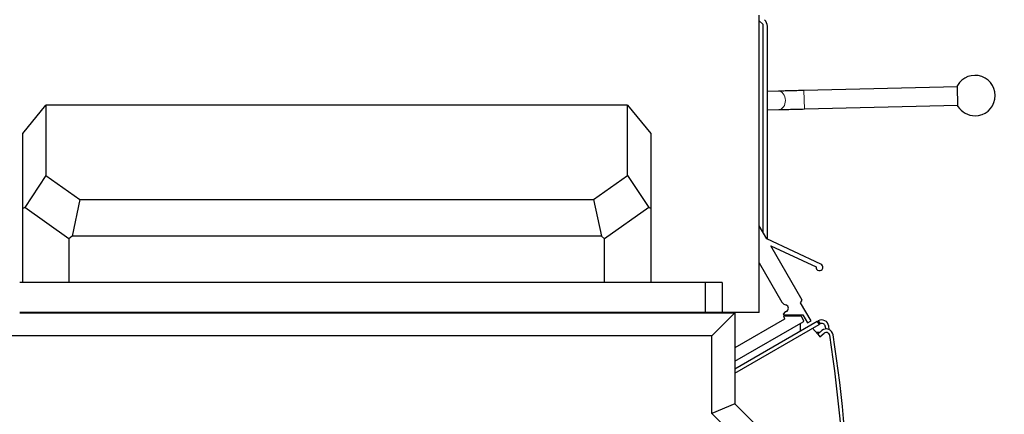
# Model space of a CAD drawing. Header units: inches. Extents: x 0 to 29700, y -16 to 21000.
# Tile 164 of 213: x 15106 to 15959, y 16383 to 16725. Entities that reach past the tile are written whole.
import ezdxf

# ---------------------------------------------------------------- set-up
doc = ezdxf.new("R2010")
doc.units = ezdxf.units.IN
doc.layers.add('1', color=7, linetype='Continuous', true_color=0xffffff)
doc.layers.add('254', color=7, linetype='Continuous', true_color=0xffffff)
doc.styles.add('latin_extended', font='simplex.shx')
doc.dimstyles.get("Standard").update_dxf_attribs({"dimtxt": 0.18, "dimasz": 0.18, "dimexe": 0.18, "dimexo": 0.0625, "dimgap": 0.09, "dimtad": 0, "dimtih": 1, "dimtoh": 1, "dimdec": 4, "dimzin": 0, "dimdsep": 46, "dimtxsty": 'Standard', "dimcen": 0.09, "dimadec": 0, "dimazin": 0, "dimtfac": 1, "dimtdec": 4, "dimtofl": 0, "dimtmove": 0, "dimatfit": 3, "dimfxl": 1, "dimtolj": 1, "dimtzin": 0, "dimarcsym": 0})

# ---------------------------------------------------------------- blocks, each defined once
blk = doc.blocks.new('_U5')
at = {"layer": '254', "color": 3, "linetype": 'Continuous', "lineweight": 13, "transparency": 16777216}
for p, q in [((13481.74, 16609.7), (13481.74, 18033.31)), ((16131.45, 16338.9), (16131.45, 18033.31)), ((13656.74, 17983.31), (15956.45, 17983.31))]:
    blk.add_line(p, q, dxfattribs=at)
at = {"layer": '254', "color": 3, "transparency": 16777216}
for points in [[(13656.74, 18012.48), (13656.74, 17954.15), (13481.74, 17983.31)], [(15956.45, 17954.15), (15956.45, 18012.48), (16131.45, 17983.31)]]:
    blk.add_solid(points, dxfattribs=at)
at = {"layer": 'Defpoints', "color": 0, "transparency": 16777216}
for p in [(16131.45, 17983.31), (13481.74, 16559.7), (16131.45, 16288.9)]:
    blk.add_point(p, dxfattribs=at)
at = {"layer": '254', "color": 2, "lineweight": 13, "transparency": 16777216, "insert": (14498.26, 18245.81), "char_height": 175, "attachment_point": 1, "style": 'latin_extended'}
blk.add_mtext('\\A1;2650', dxfattribs=at)
blk = doc.blocks.new('_U9')
at = {"layer": '254', "color": 3, "linetype": 'Continuous', "lineweight": 13, "transparency": 16777216}
for p, q in [((15408.25, 17603.4), (17216.25, 17603.4)), ((17166.25, 15355.9), (17166.25, 17428.4)), ((14956.25, 15180.9), (17216.25, 15180.9))]:
    blk.add_line(p, q, dxfattribs=at)
at = {"layer": '254', "color": 3, "transparency": 16777216}
for points in [[(17195.42, 17428.4), (17137.09, 17428.4), (17166.25, 17603.4)], [(17137.09, 15355.9), (17195.42, 15355.9), (17166.25, 15180.9)]]:
    blk.add_solid(points, dxfattribs=at)
at = {"layer": 'Defpoints', "color": 0, "transparency": 16777216}
for p in [(15358.25, 17603.4), (17166.25, 17603.4), (14906.25, 15180.9)]:
    blk.add_point(p, dxfattribs=at)
at = {"layer": '254', "color": 2, "lineweight": 13, "transparency": 16777216, "insert": (16903.75, 15903.78), "char_height": 175, "attachment_point": 1, "rotation": 90, "style": 'latin_extended'}
blk.add_mtext('\\A1;2422', dxfattribs=at)

msp = doc.modelspace()

# ---------------------------------------------------------------- linework, layer by layer
at = {"layer": '1', "color": 2, "linetype": 'Continuous', "lineweight": 25}
for p, q in [((15746.252, 16470.982), (15746.252, 16728.982)), ((15746.252, 16723.93), (15749.252, 16720.93)), ((15749.252, 16720.93), (15749.252, 16540.984)), ((15753.252, 16534.745), (15753.252, 16719.273)), ((15918.377, 16649.776), (15917.937, 16667.771)), ((15762.824, 16662.987), (15753.252, 16662.769)), ((15917.961, 16666.771), (15785.001, 16663.515)), ((15108.164, 16626.396), (15128.164, 16650.901)), ((15632.203, 16650.901), (15128.164, 16650.901)), ((15128.164, 16650.901), (15128.164, 16589.838)), ((15632.203, 16650.901), (15652.203, 16626.396)), ((15632.203, 16589.838), (15632.203, 16650.901)), ((15785.393, 16647.52), (15918.353, 16650.776)), ((15753.252, 16646.765), (15763.188, 16646.991)), ((15108.164, 16561.216), (15108.164, 16626.396)), ((15652.203, 16626.396), (15652.203, 16561.216)), ((15128.164, 16589.838), (15109.91, 16562.119)), ((15128.164, 16589.838), (15157.657, 16568.958)), ((15602.71, 16568.958), (15632.203, 16589.838)), ((15632.203, 16589.838), (15650.457, 16562.119)), ((15157.657, 16568.958), (15150.895, 16537.402)), ((15157.657, 16568.958), (15602.71, 16568.958)), ((15602.71, 16568.958), (15609.472, 16537.402)), ((15109.91, 16562.119), (15108.164, 16561.216)), ((15108.164, 16496.982), (15108.164, 16561.216)), ((15148.164, 16535.036), (15109.91, 16562.119)), ((15650.457, 16562.119), (15612.203, 16535.036)), ((15652.203, 16561.216), (15650.457, 16562.119)), ((15652.203, 16561.216), (15652.203, 16496.982)), ((15752.703, 16534.997), (15746.252, 16546.185)), ((15150.895, 16537.402), (15148.164, 16535.036)), ((15148.164, 16535.036), (15148.164, 16496.982)), ((15609.472, 16537.402), (15150.895, 16537.402)), ((15612.203, 16535.036), (15609.472, 16537.402)), ((15612.203, 16496.982), (15612.203, 16535.036)), ((15799.668, 16513.135), (15752.703, 16534.997)), ((15783.335, 16481.872), (15756.181, 16528.967)), ((15756.181, 16528.967), (15795.415, 16510.702)), ((15746.252, 16514.154), (15765.842, 16480.18)), ((15699.252, 16496.982), (15105.558, 16496.982)), ((15714.096, 16496.982), (15699.252, 16496.982)), ((15699.252, 16496.982), (15699.252, 16470.982)), ((15714.096, 16496.982), (15714.096, 16470.982)), ((15782.026, 16479.608), (15783.335, 16481.872)), ((15768.39, 16471.272), (15767.194, 16469.89)), ((15768.461, 16477.98), (15769.413, 16477.633)), ((15769.52, 16471.849), (15768.769, 16471.543)), ((15791.166, 16463.757), (15782.026, 16479.608)), ((15105.554, 16470.901), (15725.09, 16470.901)), ((15699.252, 16470.982), (15105.558, 16470.982)), ((15153.252, 16470.985), (15153.252, 16470.908)), ((15692.252, 16470.901), (15692.252, 16470.981)), ((15714.096, 16470.982), (15699.252, 16470.982)), ((15701.821, 16470.9), (15701.821, 16470.981)), ((15725.09, 16470.901), (15705.09, 16450.901)), ((15708.752, 16470.898), (15708.752, 16470.98)), ((15746.252, 16470.982), (15714.096, 16470.982)), ((15725.09, 16470.901), (15725.09, 16391.901)), ((15768.057, 16465.201), (15725.091, 16440.395)), ((15796.553, 16463.362), (15725.091, 16422.104)), ((15725.091, 16428.847), (15784.326, 16463.047)), ((15767.423, 16467.299), (15768.24, 16465.884)), ((15767.573, 16469.063), (15784.048, 16469.094)), ((15782.016, 16468.049), (15767.856, 16468.049)), ((15784.693, 16464.413), (15782.882, 16467.549)), ((15784.048, 16469.094), (15788.134, 16462.008)), ((15788.134, 16462.008), (15791.166, 16463.757)), ((15796.553, 16463.362), (15797.419, 16463.862)), ((15797.419, 16463.862), (15798.919, 16461.264)), ((15725.091, 16418.64), (15798.053, 16460.764)), ((15781.752, 16461.561), (15781.752, 16454.817)), ((15796.896, 16452.408), (15792.503, 16457.56)), ((15800.429, 16455.421), (15796.896, 16452.408)), ((15798.919, 16461.264), (15798.053, 16460.764)), ((15803.403, 16458.98), (15803.63, 16456.815)), ((15806.694, 16456.366), (15806.386, 16459.293)), ((15705.09, 16450.901), (15090.374, 16450.901)), ((15705.09, 16383.617), (15705.09, 16450.901)), ((15798.65, 16453.904), (15795.621, 16453.904)), ((15796.896, 16452.408), (15798.842, 16450.125)), ((15798.842, 16450.125), (15802.376, 16453.138)), ((15725.09, 16391.901), (15705.09, 16383.617)), ((15725.09, 16391.901), (15749.09, 16367.901)), ((15729.09, 16359.617), (15705.09, 16383.617))]:
    msp.add_line(p, q, dxfattribs=at)
at = {"layer": '1', "color": 110, "linetype": 'Continuous', "lineweight": 13}
for p, q in [((15785.393, 16647.52), (15785.001, 16663.515)), ((15763.188, 16646.991), (15763.188, 16646.991)), ((15116.252, 16470.985), (15116.252, 16470.908)), ((15798.053, 16460.764), (15796.553, 16463.362))]:
    msp.add_line(p, q, dxfattribs=at)
at = {"layer": '1', "color": 2, "linetype": 'Continuous', "lineweight": 25}
for centre, radius, start, end in [((15745.252, 16719.273), 8, 0, 45), ((15933.161, 16659.141), 17.5, 270, 150.452904), ((15933.161, 16659.141), 17.5, 212.35235, 270), ((15798.402, 16510.415), 3, 174.505806, 65.037062), ((15770.174, 16482.677), 5, 209.967882, 249.967882), ((15769.146, 16470.617), 1, 112.156346, 139.114643), ((15768.351, 16474.72), 3.1, 292.156346, 69.967882), ((15767.572, 16469.563), 0.5, 139.114643, 270.109101), ((15767.572, 16469.563), 0.5, 139.114643, 270.109101), ((15767.856, 16467.549), 0.5, 90, 210), ((15767.807, 16465.634), 0.5, 300, 30), ((15775.752, 16466.727), 6, 12.724141, 23.180391), ((15782.016, 16467.049), 1, 30, 90), ((15783.826, 16463.913), 1, 300, 30), ((15800.419, 16458.666), 6, 6.00065, 120), ((15800.419, 16458.666), 3, 6.00065, 120), ((15804.322, 16450.855), 6, 8.823765, 130.45), ((15804.322, 16450.855), 3, 8.823765, 130.45), ((14621.489, 16267.24), 1200, 352.941167, 8.823765), ((14621.489, 16267.24), 1203, 352.941167, 8.823765)]:
    msp.add_arc(centre, radius, start, end, dxfattribs=at)
at = {"layer": '1', "color": 110, "linetype": 'Continuous', "lineweight": 13}
for start_param, end_param in [(1.5539244, 3.1416068), (0, 1.5539244)]:
    msp.add_ellipse((15763.006, 16654.989), major_axis=(0.182, -7.998), ratio=0.7398986, start_param=start_param, end_param=end_param, dxfattribs=at)
at = {"layer": '1', "color": 2, "linetype": 'Continuous', "lineweight": 25}
for points, knots in [([(15785.001, 16663.515), (15782.888, 16663.464), (15778.765, 16663.363), (15772.76, 16663.219), (15767.319, 16663.091), (15764.24, 16663.02), (15762.823, 16662.987)], [0, 0, 0, 0, 0.2500507, 0.5000219, 0.7499827, 1, 1, 1, 1]), ([(15763.189, 16646.991), (15764.608, 16647.024), (15767.691, 16647.095), (15773.14, 16647.224), (15779.151, 16647.368), (15783.278, 16647.468), (15785.393, 16647.52)], [0, 0, 0, 0, 0.2500404, 0.5000237, 0.7499932, 1, 1, 1, 1])]:
    msp.add_open_spline(points, degree=3, knots=knots, dxfattribs=at)

# ---------------------------------------------------------------- dimensions: what is measured, and where the dimension line sits
at = {"layer": '254', "color": 2, "linetype": 'Continuous', "lineweight": 13}
dim = msp.add_linear_dim(base=(16131.452, 17983.314), p1=(13481.743, 16559.703), p2=(16131.452, 16288.9), dimstyle='Standard', override={"dimscale": 50, "dimtxt": 3.5, "dimasz": 3.5, "dimexe": 1, "dimexo": 1, "dimgap": 1.75, "dimtad": 1, "dimtih": 1, "dimtoh": 0, "dimdec": 0, "dimlfac": 1, "dimzin": 8, "dimdsep": 46, "dimlunit": 2, "dimtxsty": 'latin_extended', "dimsah": 1, "dimse1": 0, "dimse2": 0, "dimsd1": 0, "dimsd2": 0, "dimclrd": 3, "dimclre": 3, "dimclrt": 2, "dimtol": 0, "dimtm": -0.1, "dimtfac": 0.714286, "dimtdec": 3, "dimtofl": 1, "dimtmove": 0, "dimtzin": 8, "dimlwd": 13, "dimlwe": 13}, dxfattribs=at)
dim.commit()
dim.dimension.update_dxf_attribs({"geometry": '_U5', "text_midpoint": (14806.598, 17983.314), "dimtype": 160})
dim = msp.add_linear_dim(base=(17166.252345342, 17603.40004137), p1=(14906.252345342, 15180.90004167), p2=(15358.252356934, 17603.40004137), angle=90, dimstyle='Standard', override={"dimscale": 50, "dimtxt": 3.5, "dimasz": 3.5, "dimexe": 1, "dimexo": 1, "dimgap": 1.75, "dimtad": 1, "dimtih": 0, "dimtoh": 0, "dimdec": 0, "dimlfac": 1, "dimzin": 8, "dimdsep": 46, "dimlunit": 2, "dimtxsty": 'latin_extended', "dimsah": 1, "dimse1": 0, "dimse2": 0, "dimsd1": 0, "dimsd2": 0, "dimclrd": 3, "dimclre": 3, "dimclrt": 2, "dimtol": 0, "dimtm": -0.1, "dimtfac": 0.714286, "dimtdec": 3, "dimtofl": 1, "dimtmove": 0, "dimtzin": 8, "dimlwd": 13, "dimlwe": 13}, dxfattribs=at)
dim.commit()
dim.dimension.update_dxf_attribs({"geometry": '_U9', "text_midpoint": (17166.252345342, 16212.115956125), "dimtype": 160})

doc.saveas('drawing.dxf')
